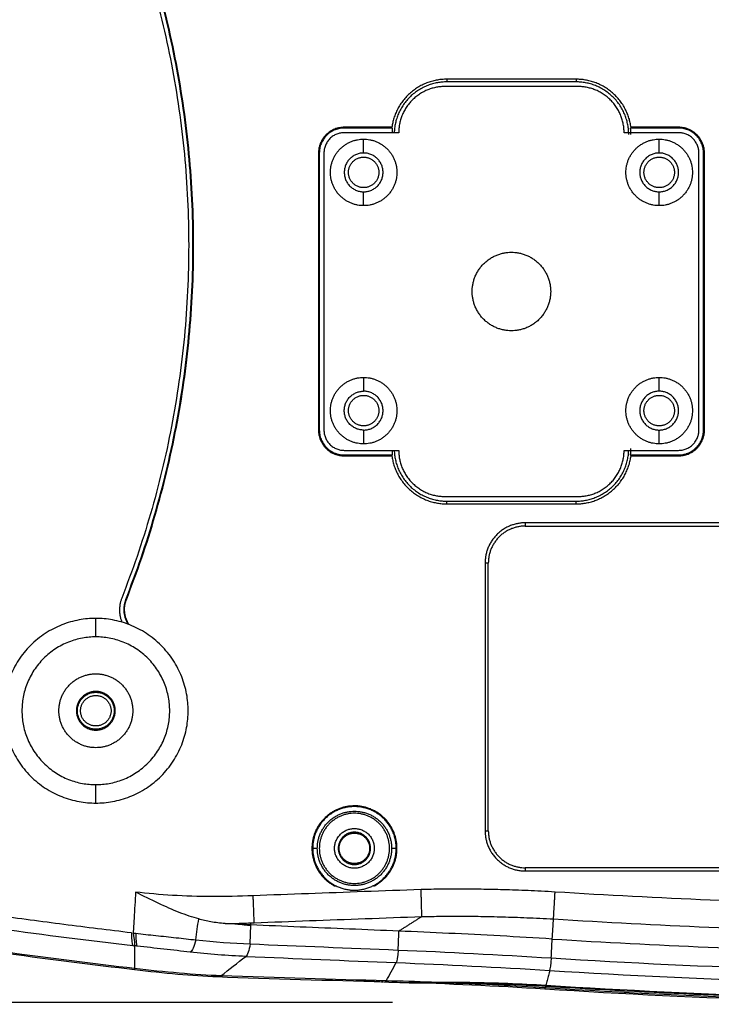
# Model space of a CAD drawing. Header units: millimetres. Extents: x 9946 to 11276, y -4769 to -3439.
# Tile 31 of 100: x 10828 to 10903, y -4600 to -4493. Entities that reach past the tile are written whole.
import ezdxf

# ---------------------------------------------------------------- set-up
doc = ezdxf.new("R2010")
doc.units = ezdxf.units.MM
doc.layers.add('ROXX NEO mini i_Fixture', color=7, linetype='Continuous', true_color=0x000000)
doc.dimstyles.get("Standard").update_dxf_attribs({"dimscale": 10, "dimtxt": 2.5, "dimasz": 3, "dimexe": 1, "dimexo": 0.5, "dimgap": 0.8, "dimtad": 1, "dimtoh": 1, "dimdec": 1, "dimzin": 1, "dimdsep": 46, "dimtxsty": 'Standard', "dimblk": 'OPEN90', "dimcen": 2.5, "dimadec": 1, "dimazin": 1, "dimtfac": 1, "dimtdec": 4, "dimtix": 1, "dimtofl": 0, "dimtmove": 1, "dimatfit": 3, "dimldrblk": 'OPEN90', "dimfxl": 1, "dimtolj": 1, "dimtzin": 1, "dimarcsym": 0})

# ---------------------------------------------------------------- blocks, each defined once
blk = doc.blocks.new('*D11')
at = {"layer": 'Defpoints', "color": 0}
for p in [(10874.3, -4449.52), (10708.38, -4599.52), (10874.3, -4599.52)]:
    blk.add_point(p, dxfattribs=at)
at = {"layer": 'ROXX NEO mini i_Fixture', "color": 0, "lineweight": -2}
for p, q in [((10868.3, -4449.52), (10705.38, -4449.52)), ((10708.38, -4455.52), (10708.38, -4593.52)), ((10868.3, -4599.52), (10705.38, -4599.52))]:
    blk.add_line(p, q, dxfattribs=at)
at = {"layer": 'ROXX NEO mini i_Fixture', "color": 0}
for points in [[(10709.39, -4455.52), (10707.38, -4455.52), (10708.38, -4449.52)], [(10707.38, -4593.52), (10709.39, -4593.52), (10708.38, -4599.52)]]:
    blk.add_solid(points, dxfattribs=at)
at = {"layer": 'ROXX NEO mini i_Fixture', "color": 0, "insert": (10701.48, -4524.52), "char_height": 9.002, "attachment_point": 5, "rotation": 90}
blk.add_mtext('\\A1;150.0', dxfattribs=at)

msp = doc.modelspace()

# ---------------------------------------------------------------- linework, layer by layer
at = {"layer": 'ROXX NEO mini i_Fixture', "color": 18, "lineweight": -3, "true_color": 0x000000}
for points, weights in [([(10839.4, -4555.9), (10854.5, -4517.54), (10839.4, -4479.19)], [1, 0.930516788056, 1]), ([(10839.47, -4555.92), (10854.58, -4517.54), (10839.47, -4479.17)], [1, 0.930516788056, 1]), ([(10838.97, -4479.36), (10854, -4517.54), (10838.97, -4555.73)], [1, 0.930500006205, 1]), ([(10874.16, -4499.55), (10868.92, -4499.55), (10868.22, -4504.75)], [1, 0.752423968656, 1]), ([(10894.11, -4504.75), (10893.41, -4499.55), (10888.16, -4499.55)], [1, 0.752423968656, 1]), ([(10874.16, -4499.84), (10868.66, -4499.84), (10868.47, -4505.34)], [1, 0.714323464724, 0.985922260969]), ([(10873.96, -4500.34), (10868.96, -4500.34), (10868.96, -4505.34)], [1, 0.707106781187, 1]), ([(10893.86, -4505.54), (10893.86, -4499.84), (10888.16, -4499.84)], [1, 0.707106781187, 1]), ([(10893.36, -4505.34), (10893.36, -4500.34), (10888.36, -4500.34)], [1, 0.707106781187, 1]), ([(10863.06, -4504.75), (10860.27, -4504.75), (10860.27, -4507.54)], [1, 0.707106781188, 1]), ([(10863.06, -4504.84), (10860.36, -4504.84), (10860.36, -4507.54)], [1, 0.707106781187, 1]), ([(10868.27, -4505.34), (10868.27, -4505.09), (10868.3, -4504.84)], [0.999279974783, 0.998737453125, 1]), ([(10894.02, -4504.84), (10894.07, -4505.19), (10894.07, -4505.54)], [1, 0.998233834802, 1]), ([(10902.06, -4507.54), (10902.06, -4504.75), (10899.26, -4504.75)], [1, 0.707106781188, 1]), ([(10901.96, -4507.54), (10901.96, -4504.84), (10899.26, -4504.84)], [1, 0.707106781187, 1]), ([(10863.06, -4505.34), (10860.86, -4505.34), (10860.86, -4507.54)], [1, 0.707106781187, 1]), ([(10901.46, -4507.54), (10901.46, -4505.34), (10899.26, -4505.34)], [1, 0.707106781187, 1]), ([(10860.27, -4537.54), (10860.27, -4540.34), (10863.06, -4540.34)], [1, 0.707106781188, 1]), ([(10860.36, -4537.54), (10860.36, -4540.24), (10863.06, -4540.24)], [1, 0.707106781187, 1]), ([(10860.86, -4537.54), (10860.86, -4539.74), (10863.06, -4539.74)], [1, 0.707106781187, 1]), ([(10899.26, -4539.74), (10901.46, -4539.74), (10901.46, -4537.54)], [1, 0.707106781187, 1]), ([(10899.26, -4540.24), (10901.96, -4540.24), (10901.96, -4537.54)], [1, 0.707106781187, 1]), ([(10899.26, -4540.34), (10902.06, -4540.34), (10902.06, -4537.54)], [1, 0.707106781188, 1]), ([(10868.3, -4540.24), (10868.27, -4539.99), (10868.27, -4539.73)], [1, 0.998708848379, 0.999305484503]), ([(10868.47, -4539.74), (10868.66, -4545.24), (10874.16, -4545.24)], [0.985922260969, 0.714323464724, 1]), ([(10868.96, -4539.74), (10868.96, -4544.74), (10873.96, -4544.74)], [1, 0.707106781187, 1]), ([(10888.16, -4545.24), (10893.67, -4545.24), (10893.86, -4539.74)], [1, 0.714323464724, 0.985922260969]), ([(10888.36, -4544.74), (10893.36, -4544.74), (10893.36, -4539.74)], [1, 0.707106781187, 1]), ([(10894.07, -4539.54), (10894.07, -4539.9), (10894.02, -4540.24)], [1, 0.998233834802, 1]), ([(10868.22, -4540.34), (10868.92, -4545.54), (10874.16, -4545.54)], [1, 0.752423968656, 1]), ([(10888.16, -4545.54), (10893.41, -4545.54), (10894.11, -4540.34)], [1, 0.752423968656, 1]), ([(10882.66, -4547.59), (10878.31, -4547.59), (10878.31, -4551.94)], [1, 0.707106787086, 1]), ([(10882.66, -4547.94), (10878.66, -4547.94), (10878.66, -4551.94)], [1, 0.707106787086, 1]), ([(10838.97, -4555.73), (10838.45, -4557.05), (10838.99, -4558.35)], [1, 0.868026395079, 0.876485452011]), ([(10839.4, -4555.9), (10838.85, -4557.29), (10839.64, -4558.57)], [1, 0.841403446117, 0.884805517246]), ([(10839.76, -4558.61), (10838.92, -4557.34), (10839.47, -4555.92)], [0.888353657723, 0.83544219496, 1]), ([(10878.31, -4580.94), (10878.31, -4585.29), (10882.66, -4585.29)], [1, 0.707106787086, 1]), ([(10878.66, -4580.94), (10878.66, -4584.94), (10882.66, -4584.94)], [1, 0.707106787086, 1]), ([(10860.14, -4582.84), (10860.13, -4582.84), (10859.64, -4582.84)], [1, 0.716301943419, 1]), ([(10868.69, -4582.84), (10868.2, -4582.84), (10868.19, -4582.84)], [1, 0.716301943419, 1]), ([(10853.31, -4590.9), (10853.29, -4590.37), (10853.2, -4587.97)], [1, 0.78085229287, 1]), ([(10871.46, -4590.23), (10871.45, -4589.71), (10871.38, -4587.3)], [1, 0.780273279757, 1]), ([(10885.72, -4590.49), (10885.75, -4589.96), (10885.89, -4587.57)], [1, 0.781395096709, 1])]:
    msp.add_rational_spline(points, weights, degree=2, dxfattribs=at)
for points, degree in [([(10874.16, -4499.55), (10874.16, -4499.7), (10874.16, -4499.84)], 2), ([(10888.16, -4499.55), (10881.16, -4499.55), (10874.16, -4499.55)], 2), ([(10888.16, -4499.55), (10888.16, -4499.7), (10888.16, -4499.84)], 2), ([(10888.36, -4500.34), (10881.16, -4500.34), (10873.96, -4500.34)], 2), ([(10888.16, -4499.84), (10881.16, -4499.84), (10874.16, -4499.84)], 2), ([(10863.06, -4504.75), (10863.06, -4504.8), (10863.06, -4504.84)], 2), ([(10868.22, -4504.75), (10865.64, -4504.75), (10863.06, -4504.75)], 2), ([(10868.3, -4504.84), (10865.68, -4504.84), (10863.06, -4504.84)], 2), ([(10899.26, -4504.84), (10896.64, -4504.84), (10894.02, -4504.84)], 2), ([(10899.26, -4504.75), (10896.69, -4504.75), (10894.11, -4504.75)], 2), ([(10899.26, -4504.75), (10899.26, -4504.8), (10899.26, -4504.84)], 2), ([(10868.96, -4505.34), (10866.01, -4505.34), (10863.06, -4505.34)], 2), ([(10899.26, -4505.34), (10896.31, -4505.34), (10893.36, -4505.34)], 2), ([(10865.16, -4507.54), (10865.16, -4506.79), (10865.16, -4506.04)], 2), ([(10897.16, -4507.54), (10897.16, -4506.79), (10897.16, -4506.04)], 2), ([(10860.36, -4507.54), (10860.32, -4507.54), (10860.27, -4507.54)], 2), ([(10860.27, -4507.54), (10860.27, -4522.54), (10860.27, -4537.54)], 2), ([(10860.36, -4507.54), (10860.36, -4522.54), (10860.36, -4537.54)], 2), ([(10860.86, -4507.54), (10860.86, -4522.54), (10860.86, -4537.54)], 2), ([(10901.46, -4537.54), (10901.46, -4522.54), (10901.46, -4507.54)], 2), ([(10901.96, -4537.54), (10901.96, -4522.54), (10901.96, -4507.54)], 2), ([(10902.06, -4507.54), (10902.01, -4507.54), (10901.96, -4507.54)], 2), ([(10902.06, -4537.54), (10902.06, -4522.54), (10902.06, -4507.54)], 2), ([(10865.16, -4513.24), (10865.16, -4512.49), (10865.16, -4511.74)], 2), ([(10897.16, -4513.24), (10897.16, -4512.49), (10897.16, -4511.74)], 2), ([(10865.16, -4531.84), (10865.16, -4532.59), (10865.16, -4533.34)], 2), ([(10897.16, -4533.34), (10897.16, -4532.59), (10897.16, -4531.84)], 2), ([(10860.27, -4537.54), (10860.32, -4537.54), (10860.36, -4537.54)], 2), ([(10865.16, -4537.54), (10865.16, -4538.29), (10865.16, -4539.04)], 2), ([(10897.16, -4539.04), (10897.16, -4538.29), (10897.16, -4537.54)], 2), ([(10902.06, -4537.54), (10902.01, -4537.54), (10901.96, -4537.54)], 2), ([(10863.06, -4539.74), (10866.01, -4539.74), (10868.96, -4539.74)], 2), ([(10893.36, -4539.74), (10896.31, -4539.74), (10899.26, -4539.74)], 2), ([(10863.06, -4540.24), (10865.68, -4540.24), (10868.3, -4540.24)], 2), ([(10863.06, -4540.34), (10863.06, -4540.29), (10863.06, -4540.24)], 2), ([(10863.06, -4540.34), (10865.64, -4540.34), (10868.22, -4540.34)], 2), ([(10894.02, -4540.24), (10896.64, -4540.24), (10899.26, -4540.24)], 2), ([(10894.11, -4540.34), (10896.69, -4540.34), (10899.26, -4540.34)], 2), ([(10899.26, -4540.34), (10899.26, -4540.29), (10899.26, -4540.24)], 2), ([(10873.96, -4544.74), (10881.16, -4544.74), (10888.36, -4544.74)], 2), ([(10874.16, -4545.24), (10881.16, -4545.24), (10888.16, -4545.24)], 2), ([(10874.16, -4545.54), (10874.16, -4545.39), (10874.16, -4545.24)], 2), ([(10888.16, -4545.54), (10888.16, -4545.39), (10888.16, -4545.24)], 2), ([(10874.16, -4545.54), (10881.16, -4545.54), (10888.16, -4545.54)], 2), ([(10882.66, -4547.59), (10882.66, -4547.77), (10882.66, -4547.94)], 2), ([(10989.66, -4547.59), (10936.16, -4547.59), (10882.66, -4547.59)], 2), ([(10882.66, -4547.94), (10936.16, -4547.94), (10989.66, -4547.94)], 2), ([(10878.31, -4551.94), (10878.31, -4566.44), (10878.31, -4580.94)], 2), ([(10878.66, -4551.94), (10878.49, -4551.94), (10878.31, -4551.94)], 2), ([(10878.66, -4580.94), (10878.66, -4566.44), (10878.66, -4551.94)], 2), ([(10836.16, -4559.94), (10836.16, -4558.94), (10836.16, -4557.94)], 2), ([(10836.16, -4577.94), (10836.16, -4576.94), (10836.16, -4575.94)], 2), ([(10878.31, -4580.94), (10878.49, -4580.94), (10878.66, -4580.94)], 2), ([(10989.66, -4584.94), (10936.16, -4584.94), (10882.66, -4584.94)], 2), ([(10882.66, -4584.94), (10882.66, -4585.12), (10882.66, -4585.29)], 2), ([(10882.66, -4585.29), (10936.16, -4585.29), (10989.66, -4585.29)], 2), ([(10840.46, -4587.57), (10840.44, -4588.03), (10840.38, -4588.98), (10840.3, -4590.45), (10840.24, -4591.48), (10840.21, -4592.01)], 3), ([(10847.3, -4590.49), (10846.63, -4590.3), (10845.23, -4589.82), (10842.95, -4588.83), (10841.31, -4588.01), (10840.46, -4587.57)], 3), ([(10853.2, -4587.97), (10851.67, -4588.04), (10848.68, -4588.1), (10844.42, -4587.97), (10841.76, -4587.73), (10840.46, -4587.57)], 3), ([(10871.38, -4587.3), (10869.32, -4587.38), (10865.2, -4587.53), (10859.16, -4587.75), (10855.18, -4587.9), (10853.2, -4587.97)], 3), ([(10885.89, -4587.57), (10884.88, -4587.51), (10882.91, -4587.41), (10880.26, -4587.32), (10877.84, -4587.27), (10875.63, -4587.25), (10873.58, -4587.26), (10872.13, -4587.29), (10871.38, -4587.3)], 3), ([(10936.16, -4589.15), (10930.58, -4589.15), (10919.42, -4589.03), (10902.66, -4588.51), (10891.5, -4587.92), (10885.89, -4587.57)], 3), ([(10811.48, -4589.46), (10821.04, -4590.94), (10830.61, -4592.24), (10840.17, -4593.37)], 3), ([(10853.31, -4590.9), (10855.29, -4590.82), (10859.27, -4590.67), (10865.31, -4590.45), (10869.4, -4590.3), (10871.46, -4590.23)], 3), ([(10871.46, -4590.23), (10870.22, -4591.02), (10868.98, -4591.8)], 2), ([(10871.46, -4590.23), (10872.18, -4590.21), (10873.61, -4590.19), (10875.62, -4590.18), (10877.8, -4590.2), (10880.18, -4590.25), (10882.79, -4590.34), (10884.71, -4590.43), (10885.72, -4590.49)], 3), ([(10846.98, -4592.75), (10847.04, -4592.36), (10847.14, -4591.59), (10847.25, -4590.85), (10847.3, -4590.49)], 3), ([(10850.16, -4590.98), (10849.89, -4590.96), (10849.36, -4590.91), (10848.61, -4590.8), (10847.93, -4590.66), (10847.5, -4590.55), (10847.3, -4590.49)], 3), ([(10850.16, -4590.98), (10850.65, -4590.97), (10851.66, -4590.96), (10852.75, -4590.92), (10853.31, -4590.9)], 3), ([(10852.94, -4591.14), (10852.02, -4591.1), (10851.09, -4591.05), (10850.16, -4590.98)], 3), ([(10852.96, -4591.22), (10852.46, -4591.17), (10851.96, -4591.12), (10851.45, -4591.06)], 3), ([(10852.87, -4593.19), (10852.91, -4592.16), (10852.94, -4591.14)], 2), ([(10852.89, -4590.95), (10852.91, -4591.01), (10852.92, -4591.08), (10852.94, -4591.14)], 3), ([(10885.58, -4592.66), (10885.65, -4591.57), (10885.72, -4590.49)], 2), ([(10885.72, -4590.49), (10891.33, -4590.84), (10902.54, -4591.43), (10919.36, -4591.96), (10930.56, -4592.07), (10936.16, -4592.07)], 3), ([(10840.36, -4595.86), (10831.29, -4594.79), (10822.21, -4593.56), (10813.13, -4592.18)], 3), ([(10840.01, -4591.99), (10840.03, -4592.75), (10840.08, -4593.21), (10840.17, -4593.37)], 3), ([(10840.21, -4592.01), (10840.32, -4592.78), (10840.37, -4593.24), (10840.36, -4593.39)], 3), ([(10840.21, -4592.01), (10840.3, -4592.02), (10840.39, -4592.03), (10840.48, -4592.04)], 3), ([(10840.48, -4592.04), (10840.49, -4592.81), (10840.54, -4593.27), (10840.61, -4593.42)], 3), ([(10840.48, -4592.04), (10841.2, -4592.13), (10842.65, -4592.28), (10844.88, -4592.51), (10846.29, -4592.68), (10846.98, -4592.75)], 3), ([(10868.9, -4593.85), (10868.94, -4592.83), (10868.98, -4591.8)], 2), ([(10840.17, -4593.37), (10840.24, -4593.38), (10840.3, -4593.39), (10840.36, -4593.39)], 3), ([(10840.61, -4593.42), (10840.53, -4593.41), (10840.45, -4593.4), (10840.36, -4593.39)], 3), ([(10840.36, -4593.39), (10840.36, -4594.63), (10840.36, -4595.86)], 2), ([(10846.39, -4594.08), (10844.48, -4593.86), (10842.6, -4593.66), (10840.61, -4593.42)], 3), ([(10846.98, -4592.75), (10846.81, -4593.5), (10846.61, -4593.94), (10846.39, -4594.08)], 3), ([(10846.98, -4592.75), (10849.04, -4592.97), (10850.93, -4593.11), (10852.87, -4593.19)], 3), ([(10852.87, -4593.19), (10852.75, -4593.95), (10852.59, -4594.4), (10852.4, -4594.54)], 3), ([(10852.87, -4593.19), (10858.19, -4593.41), (10863.52, -4593.63), (10868.85, -4593.85)], 3), ([(10885.47, -4594.71), (10885.51, -4594.02), (10885.54, -4593.34), (10885.58, -4592.66)], 3), ([(10885.58, -4592.66), (10891.2, -4593.01), (10902.45, -4593.6), (10919.31, -4594.13), (10930.55, -4594.25), (10936.16, -4594.25)], 3), ([(10852.4, -4594.54), (10850.41, -4594.46), (10848.32, -4594.3), (10846.39, -4594.08)], 3), ([(10868.9, -4593.85), (10868.84, -4594.61), (10868.76, -4595.07), (10868.68, -4595.21)], 3), ([(10868.9, -4593.85), (10874.21, -4594.07), (10879.82, -4594.35), (10885.47, -4594.71)], 3), ([(10849.71, -4596.64), (10850.59, -4595.95), (10851.49, -4595.25), (10852.4, -4594.54)], 3), ([(10852.4, -4594.54), (10857.86, -4594.77), (10863.23, -4594.99), (10868.63, -4595.21)], 3), ([(10867.61, -4597.19), (10867.78, -4596.87), (10868.14, -4596.22), (10868.5, -4595.55), (10868.68, -4595.21)], 3), ([(10868.68, -4595.21), (10874.01, -4595.43), (10879.65, -4595.7), (10885.3, -4596.06)], 3), ([(10885.47, -4594.71), (10885.4, -4595.46), (10885.34, -4595.91), (10885.3, -4596.06)], 3), ([(10885.47, -4594.71), (10902.37, -4595.77), (10936.12, -4596.83), (10969.92, -4595.77), (10986.86, -4594.71)], 3), ([(10849.71, -4596.64), (10848.32, -4596.59), (10845.22, -4596.39), (10841.96, -4596.05), (10840.36, -4595.86)], 3), ([(10840.36, -4595.86), (10840.36, -4595.95), (10840.36, -4596), (10840.36, -4596)], 3), ([(10885.3, -4596.06), (10885.26, -4596.24), (10885.16, -4596.6), (10885.03, -4597.14), (10884.94, -4597.49), (10884.89, -4597.66)], 3), ([(10849.71, -4596.64), (10849.59, -4596.73), (10849.47, -4596.78), (10849.34, -4596.77)], 3), ([(10867.61, -4597.19), (10861.72, -4597.04), (10856.01, -4596.87), (10849.71, -4596.64)], 3), ([(10867.41, -4597.32), (10867.49, -4597.32), (10867.56, -4597.28), (10867.61, -4597.19)], 3), ([(10872.52, -4597.34), (10870.88, -4597.28), (10869.24, -4597.23), (10867.61, -4597.19)], 3), ([(10872.52, -4597.34), (10873.9, -4597.32), (10876.65, -4597.33), (10880.78, -4597.44), (10883.52, -4597.58), (10884.89, -4597.66)], 3), ([(10884.82, -4597.95), (10881.41, -4597.74), (10878.06, -4597.56), (10874.72, -4597.42)], 3), ([(10874.72, -4597.42), (10875.85, -4597.43), (10878.11, -4597.46), (10881.49, -4597.57), (10883.75, -4597.69), (10884.87, -4597.76)], 3), ([(10884.89, -4597.66), (10901.98, -4598.75), (10936.16, -4599.84), (10970.34, -4598.75), (10987.43, -4597.66)], 3), ([(10884.77, -4598.09), (10884.78, -4598.09), (10884.8, -4598.04), (10884.82, -4597.95)], 3), ([(10884.87, -4597.76), (10884.85, -4597.86), (10884.82, -4597.95)], 2), ([(10987.51, -4597.95), (10970.39, -4599.04), (10936.16, -4600.13), (10901.94, -4599.04), (10884.82, -4597.95)], 3), ([(10884.87, -4597.76), (10896.27, -4598.48), (10919.08, -4599.45), (10953.25, -4599.45), (10976.06, -4598.48), (10987.46, -4597.76)], 3)]:
    msp.add_open_spline(points, degree=degree, dxfattribs=at)
for points, weights, knots in [([(10865.16, -4513.24), (10861.56, -4513.24), (10861.56, -4509.64), (10861.56, -4506.04), (10865.16, -4506.04)], [1, 0.707106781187, 1, 0.707106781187, 1], [0, 0, 0, 5.654867, 5.654867, 11.309734, 11.309734, 11.309734]), ([(10865.16, -4506.04), (10868.76, -4506.04), (10868.76, -4509.64), (10868.76, -4513.24), (10865.16, -4513.24)], [1, 0.707106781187, 1, 0.707106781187, 1], [0, 0, 0, 5.654867, 5.654867, 11.309734, 11.309734, 11.309734]), ([(10897.16, -4513.24), (10893.56, -4513.24), (10893.56, -4509.64), (10893.56, -4506.04), (10897.16, -4506.04)], [1, 0.707106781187, 1, 0.707106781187, 1], [0, 0, 0, 5.654867, 5.654867, 11.309734, 11.309734, 11.309734]), ([(10897.16, -4506.04), (10900.76, -4506.04), (10900.76, -4509.64), (10900.76, -4513.24), (10897.16, -4513.24)], [1, 0.707106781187, 1, 0.707106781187, 1], [0, 0, 0, 5.654867, 5.654867, 11.309734, 11.309734, 11.309734]), ([(10865.16, -4507.54), (10863.06, -4507.54), (10863.06, -4509.64), (10863.06, -4511.74), (10865.16, -4511.74)], [1, 0.707106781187, 1, 0.707106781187, 1], [0, 0, 0, 3.298672, 3.298672, 6.597345, 6.597345, 6.597345]), ([(10863.51, -4509.64), (10863.51, -4507.99), (10865.16, -4507.99), (10866.81, -4507.99), (10866.81, -4509.64)], [1, 0.707106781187, 1, 0.707106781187, 1], [0, 0, 0, 2.591814, 2.591814, 5.183628, 5.183628, 5.183628]), ([(10865.16, -4511.74), (10867.26, -4511.74), (10867.26, -4509.64), (10867.26, -4507.54), (10865.16, -4507.54)], [1, 0.707106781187, 1, 0.707106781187, 1], [0, 0, 0, 3.298672, 3.298672, 6.597345, 6.597345, 6.597345]), ([(10897.16, -4507.54), (10895.06, -4507.54), (10895.06, -4509.64), (10895.06, -4511.74), (10897.16, -4511.74)], [1, 0.707106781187, 1, 0.707106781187, 1], [0, 0, 0, 3.298672, 3.298672, 6.597345, 6.597345, 6.597345]), ([(10895.51, -4509.64), (10895.51, -4507.99), (10897.16, -4507.99), (10898.81, -4507.99), (10898.81, -4509.64)], [1, 0.707106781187, 1, 0.707106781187, 1], [0, 0, 0, 2.591814, 2.591814, 5.183628, 5.183628, 5.183628]), ([(10897.16, -4511.74), (10899.26, -4511.74), (10899.26, -4509.64), (10899.26, -4507.54), (10897.16, -4507.54)], [1, 0.707106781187, 1, 0.707106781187, 1], [0, 0, 0, 3.298672, 3.298672, 6.597345, 6.597345, 6.597345]), ([(10866.81, -4509.64), (10866.81, -4511.29), (10865.16, -4511.29), (10863.51, -4511.29), (10863.51, -4509.64)], [1, 0.707106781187, 1, 0.707106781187, 1], [0, 0, 0, 2.591814, 2.591814, 5.183628, 5.183628, 5.183628]), ([(10898.81, -4509.64), (10898.81, -4511.29), (10897.16, -4511.29), (10895.51, -4511.29), (10895.51, -4509.64)], [1, 0.707106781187, 1, 0.707106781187, 1], [0, 0, 0, 2.591814, 2.591814, 5.183628, 5.183628, 5.183628]), ([(10881.16, -4526.79), (10876.91, -4526.79), (10876.91, -4522.54), (10876.91, -4518.29), (10881.16, -4518.29)], [1, 0.707106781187, 1, 0.707106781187, 1], [0, 0, 0, 6.675884, 6.675884, 13.351769, 13.351769, 13.351769]), ([(10881.16, -4518.29), (10885.41, -4518.29), (10885.41, -4522.54), (10885.41, -4526.79), (10881.16, -4526.79)], [1, 0.707106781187, 1, 0.707106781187, 1], [0, 0, 0, 6.675884, 6.675884, 13.351769, 13.351769, 13.351769]), ([(10865.16, -4539.04), (10861.56, -4539.04), (10861.56, -4535.44), (10861.56, -4531.84), (10865.16, -4531.84)], [1, 0.707106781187, 1, 0.707106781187, 1], [0, 0, 0, 5.654867, 5.654867, 11.309734, 11.309734, 11.309734]), ([(10865.16, -4531.84), (10868.76, -4531.84), (10868.76, -4535.44), (10868.76, -4539.04), (10865.16, -4539.04)], [1, 0.707106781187, 1, 0.707106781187, 1], [0, 0, 0, 5.654867, 5.654867, 11.309734, 11.309734, 11.309734]), ([(10897.16, -4539.04), (10893.56, -4539.04), (10893.56, -4535.44), (10893.56, -4531.84), (10897.16, -4531.84)], [1, 0.707106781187, 1, 0.707106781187, 1], [0, 0, 0, 5.654867, 5.654867, 11.309734, 11.309734, 11.309734]), ([(10897.16, -4531.84), (10900.76, -4531.84), (10900.76, -4535.44), (10900.76, -4539.04), (10897.16, -4539.04)], [1, 0.707106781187, 1, 0.707106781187, 1], [0, 0, 0, 5.654867, 5.654867, 11.309734, 11.309734, 11.309734]), ([(10865.16, -4537.54), (10863.06, -4537.54), (10863.06, -4535.44), (10863.06, -4533.34), (10865.16, -4533.34)], [1, 0.707106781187, 1, 0.707106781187, 1], [0, 0, 0, 3.298672, 3.298672, 6.597345, 6.597345, 6.597345]), ([(10865.16, -4537.54), (10867.26, -4537.54), (10867.26, -4535.44), (10867.26, -4533.34), (10865.16, -4533.34)], [1, 0.707106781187, 1, 0.707106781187, 1], [0, 0, 0, 3.298672, 3.298672, 6.597345, 6.597345, 6.597345]), ([(10897.16, -4533.34), (10895.06, -4533.34), (10895.06, -4535.44), (10895.06, -4537.54), (10897.16, -4537.54)], [1, 0.707106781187, 1, 0.707106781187, 1], [0, 0, 0, 3.298672, 3.298672, 6.597345, 6.597345, 6.597345]), ([(10897.16, -4537.54), (10899.26, -4537.54), (10899.26, -4535.44), (10899.26, -4533.34), (10897.16, -4533.34)], [1, 0.707106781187, 1, 0.707106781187, 1], [0, 0, 0, 3.298672, 3.298672, 6.597345, 6.597345, 6.597345]), ([(10863.51, -4535.44), (10863.51, -4533.79), (10865.16, -4533.79), (10866.81, -4533.79), (10866.81, -4535.44)], [1, 0.707106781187, 1, 0.707106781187, 1], [0, 0, 0, 2.591814, 2.591814, 5.183628, 5.183628, 5.183628]), ([(10895.51, -4535.44), (10895.51, -4533.79), (10897.16, -4533.79), (10898.81, -4533.79), (10898.81, -4535.44)], [1, 0.707106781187, 1, 0.707106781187, 1], [0, 0, 0, 2.591814, 2.591814, 5.183628, 5.183628, 5.183628]), ([(10866.81, -4535.44), (10866.81, -4537.09), (10865.16, -4537.09), (10863.51, -4537.09), (10863.51, -4535.44)], [1, 0.707106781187, 1, 0.707106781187, 1], [0, 0, 0, 2.591814, 2.591814, 5.183628, 5.183628, 5.183628]), ([(10898.81, -4535.44), (10898.81, -4537.09), (10897.16, -4537.09), (10895.51, -4537.09), (10895.51, -4535.44)], [1, 0.707106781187, 1, 0.707106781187, 1], [0, 0, 0, 2.591814, 2.591814, 5.183628, 5.183628, 5.183628]), ([(10836.16, -4557.94), (10826.16, -4557.94), (10826.16, -4567.94), (10826.16, -4577.94), (10836.16, -4577.94)], [1, 0.707106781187, 1, 0.707106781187, 1], [-31.415927, -31.415927, -31.415927, -15.707963, -15.707963, 0, 0, 0]), ([(10836.16, -4577.94), (10846.16, -4577.94), (10846.16, -4567.94), (10846.16, -4557.94), (10836.16, -4557.94)], [1, 0.707106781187, 1, 0.707106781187, 1], [-31.415927, -31.415927, -31.415927, -15.707963, -15.707963, 0, 0, 0]), ([(10836.16, -4559.94), (10828.16, -4559.94), (10828.16, -4567.94), (10828.16, -4575.94), (10836.16, -4575.94)], [1, 0.707106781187, 1, 0.707106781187, 1], [0, 0, 0, 12.566371, 12.566371, 25.132741, 25.132741, 25.132741]), ([(10836.16, -4575.94), (10844.16, -4575.94), (10844.16, -4567.94), (10844.16, -4559.94), (10836.16, -4559.94)], [1, 0.707106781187, 1, 0.707106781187, 1], [0, 0, 0, 12.566371, 12.566371, 25.132741, 25.132741, 25.132741]), ([(10836.16, -4571.94), (10832.16, -4571.94), (10832.16, -4567.94), (10832.16, -4563.94), (10836.16, -4563.94)], [1, 0.707106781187, 1, 0.707106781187, 1], [0, 0, 0, 6.283185, 6.283185, 12.566371, 12.566371, 12.566371]), ([(10836.16, -4563.94), (10840.16, -4563.94), (10840.16, -4567.94), (10840.16, -4571.94), (10836.16, -4571.94)], [1, 0.707106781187, 1, 0.707106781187, 1], [0, 0, 0, 6.283185, 6.283185, 12.566371, 12.566371, 12.566371]), ([(10838.26, -4567.94), (10838.26, -4565.84), (10836.16, -4565.84), (10834.06, -4565.84), (10834.06, -4567.94)], [1, 0.707106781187, 1, 0.707106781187, 1], [-6.597345, -6.597345, -6.597345, -3.298672, -3.298672, 0, 0, 0]), ([(10836.16, -4569.94), (10834.16, -4569.94), (10834.16, -4567.94), (10834.16, -4565.94), (10836.16, -4565.94)], [1, 0.707106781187, 1, 0.707106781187, 1], [0, 0, 0, 3.141593, 3.141593, 6.283185, 6.283185, 6.283185]), ([(10834.51, -4567.94), (10834.51, -4566.29), (10836.16, -4566.29), (10837.81, -4566.29), (10837.81, -4567.94)], [1, 0.707106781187, 1, 0.707106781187, 1], [0, 0, 0, 2.591814, 2.591814, 5.183628, 5.183628, 5.183628]), ([(10836.16, -4565.94), (10838.16, -4565.94), (10838.16, -4567.94), (10838.16, -4569.94), (10836.16, -4569.94)], [1, 0.707106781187, 1, 0.707106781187, 1], [0, 0, 0, 3.141593, 3.141593, 6.283185, 6.283185, 6.283185]), ([(10834.06, -4567.94), (10834.06, -4570.04), (10836.16, -4570.04), (10838.26, -4570.04), (10838.26, -4567.94)], [1, 0.707106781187, 1, 0.707106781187, 1], [-6.597345, -6.597345, -6.597345, -3.298672, -3.298672, 0, 0, 0]), ([(10837.81, -4567.94), (10837.81, -4569.59), (10836.16, -4569.59), (10834.51, -4569.59), (10834.51, -4567.94)], [1, 0.707106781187, 1, 0.707106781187, 1], [0, 0, 0, 2.591814, 2.591814, 5.183628, 5.183628, 5.183628]), ([(10866.26, -4586.94), (10869.49, -4585.28), (10868.64, -4581.76), (10867.79, -4578.24), (10864.16, -4578.24), (10860.54, -4578.24), (10859.69, -4581.76), (10858.84, -4585.28), (10862.06, -4586.94)], [1, 0.785756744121, 1, 0.785756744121, 1, 0.785756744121, 1, 0.785756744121, 1], [0, 0, 0, 6.135275, 6.135275, 12.27055, 12.27055, 18.405825, 18.405825, 24.5411, 24.5411, 24.5411]), ([(10868.69, -4582.84), (10868.69, -4578.32), (10864.16, -4578.32), (10859.64, -4578.32), (10859.64, -4582.84)], [1, 0.707106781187, 1, 0.707106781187, 1], [-14.208644, -14.208644, -14.208644, -7.104322, -7.104322, 0, 0, 0]), ([(10860.14, -4582.84), (10860.14, -4578.82), (10864.16, -4578.82), (10868.19, -4578.82), (10868.19, -4582.84)], [1, 0.707106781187, 1, 0.707106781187, 1], [-12.638386, -12.638386, -12.638386, -6.319193, -6.319193, 0, 0, 0]), ([(10867.96, -4582.84), (10867.96, -4579.04), (10864.16, -4579.04), (10860.36, -4579.04), (10860.36, -4582.84)], [1, 0.707106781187, 1, 0.707106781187, 1], [0, 0, 0, 5.969026, 5.969026, 11.938052, 11.938052, 11.938052]), ([(10862.01, -4582.84), (10862.01, -4580.69), (10864.16, -4580.69), (10866.31, -4580.69), (10866.31, -4582.84)], [1, 0.707106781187, 1, 0.707106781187, 1], [0, 0, 0, 3.377212, 3.377212, 6.754424, 6.754424, 6.754424]), ([(10865.91, -4582.84), (10865.91, -4581.09), (10864.16, -4581.09), (10862.41, -4581.09), (10862.41, -4582.84)], [1, 0.707106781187, 1, 0.707106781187, 1], [-5.497787, -5.497787, -5.497787, -2.748894, -2.748894, 0, 0, 0]), ([(10862.51, -4582.84), (10862.51, -4581.19), (10864.16, -4581.19), (10865.81, -4581.19), (10865.81, -4582.84)], [1, 0.707106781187, 1, 0.707106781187, 1], [0, 0, 0, 2.591814, 2.591814, 5.183628, 5.183628, 5.183628]), ([(10859.64, -4582.84), (10859.64, -4587.37), (10864.16, -4587.37), (10868.69, -4587.37), (10868.69, -4582.84)], [1, 0.707106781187, 1, 0.707106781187, 1], [-14.208644, -14.208644, -14.208644, -7.104322, -7.104322, 0, 0, 0]), ([(10868.19, -4582.84), (10868.19, -4586.87), (10864.16, -4586.87), (10860.14, -4586.87), (10860.14, -4582.84)], [1, 0.707106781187, 1, 0.707106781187, 1], [-12.638386, -12.638386, -12.638386, -6.319193, -6.319193, 0, 0, 0]), ([(10860.36, -4582.84), (10860.36, -4586.64), (10864.16, -4586.64), (10867.96, -4586.64), (10867.96, -4582.84)], [1, 0.707106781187, 1, 0.707106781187, 1], [0, 0, 0, 5.969026, 5.969026, 11.938052, 11.938052, 11.938052]), ([(10866.31, -4582.84), (10866.31, -4584.99), (10864.16, -4584.99), (10862.01, -4584.99), (10862.01, -4582.84)], [1, 0.707106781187, 1, 0.707106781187, 1], [0, 0, 0, 3.377212, 3.377212, 6.754424, 6.754424, 6.754424]), ([(10862.41, -4582.84), (10862.41, -4584.59), (10864.16, -4584.59), (10865.91, -4584.59), (10865.91, -4582.84)], [1, 0.707106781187, 1, 0.707106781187, 1], [-5.497787, -5.497787, -5.497787, -2.748894, -2.748894, 0, 0, 0]), ([(10865.81, -4582.84), (10865.81, -4584.49), (10864.16, -4584.49), (10862.51, -4584.49), (10862.51, -4582.84)], [1, 0.707106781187, 1, 0.707106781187, 1], [0, 0, 0, 2.591814, 2.591814, 5.183628, 5.183628, 5.183628])]:
    msp.add_rational_spline(points, weights, degree=2, knots=knots, dxfattribs=at)
for points, knots in [([(10840.01, -4591.99), (10837.57, -4591.7), (10832.69, -4591.09), (10825.42, -4590.13), (10819.4, -4589.28), (10814.61, -4588.57), (10812.22, -4588.21), (10811.03, -4588.03)], [-29.2525, -29.2525, -29.2525, -29.2525, -21.939375, -14.62625, -7.313125, -3.656563, 0, 0, 0, 0]), ([(10868.98, -4591.8), (10867.19, -4591.73), (10863.62, -4591.58), (10858.27, -4591.36), (10854.72, -4591.21), (10852.94, -4591.14)], [0, 0, 0, 0, 5.681402, 11.362803, 17.044205, 17.044205, 17.044205, 17.044205]), ([(10885.58, -4592.66), (10883.7, -4592.54), (10879.93, -4592.32), (10874.37, -4592.04), (10870.76, -4591.88), (10868.98, -4591.8)], [0, 0, 0, 0, 5.654885, 11.309769, 16.964654, 16.964654, 16.964654, 16.964654]), ([(10885.3, -4596.06), (10902.26, -4597.13), (10936.16, -4598.19), (10970.07, -4597.13), (10987.03, -4596.06)], [0, 0, 0, 0, 50.911513, 101.823022, 101.823022, 101.823022, 101.823022]), ([(10869.25, -4597.37), (10869.43, -4597.37), (10870.43, -4597.4), (10872.26, -4597.42), (10873.9, -4597.42), (10874.72, -4597.42)], [-5.481007, -5.481007, -5.481007, -5.481007, -4.954329, -2.477165, 0, 0, 0, 0])]:
    msp.add_open_spline(points, degree=3, knots=knots, dxfattribs=at)
at = {"layer": 'ROXX NEO mini i_Fixture', "color": 18, "true_color": 0x000000}
for points in [[(10840.36, -4596), (10831.31, -4594.93), (10822.05, -4593.68), (10813.04, -4592.31)], [(10840.36, -4596), (10831.31, -4594.93), (10822.05, -4593.68), (10813.04, -4592.31)], [(10867.41, -4597.32), (10861.5, -4597.17), (10855.15, -4596.98), (10849.34, -4596.77)], [(10867.41, -4597.32), (10861.5, -4597.17), (10855.15, -4596.98), (10849.34, -4596.77)], [(10864.98, -4597.14), (10865.23, -4597.16), (10865.74, -4597.2), (10866.51, -4597.25), (10867.03, -4597.28), (10867.29, -4597.29)], [(10864.98, -4597.14), (10865.23, -4597.16), (10865.74, -4597.2), (10866.51, -4597.25), (10867.03, -4597.28), (10867.29, -4597.29)], [(10867.12, -4597.19), (10867.18, -4597.24), (10867.24, -4597.27), (10867.29, -4597.29)], [(10867.12, -4597.19), (10867.18, -4597.24), (10867.24, -4597.27), (10867.29, -4597.29)], [(10867.89, -4597.33), (10867.73, -4597.33), (10867.57, -4597.32), (10867.41, -4597.32)], [(10867.89, -4597.33), (10867.73, -4597.33), (10867.57, -4597.32), (10867.41, -4597.32)], [(10884.77, -4598.09), (10879.43, -4597.75), (10874.27, -4597.51), (10869.14, -4597.36)], [(10884.77, -4598.09), (10879.43, -4597.75), (10874.27, -4597.51), (10869.14, -4597.36)]]:
    msp.add_open_spline(points, degree=3, dxfattribs=at)
for points, knots in [([(10849.34, -4596.77), (10847.95, -4596.72), (10846.48, -4596.62), (10845.05, -4596.49), (10843.5, -4596.36), (10841.92, -4596.18), (10840.36, -4596)], [0.310788, 0.310788, 0.310788, 0.310788, 4.715655, 4.715655, 4.715655, 9.434765, 9.434765, 9.434765, 9.434765]), ([(10849.34, -4596.77), (10847.95, -4596.72), (10846.48, -4596.62), (10845.05, -4596.49), (10843.5, -4596.36), (10841.92, -4596.18), (10840.36, -4596)], [0.310788, 0.310788, 0.310788, 0.310788, 4.715655, 4.715655, 4.715655, 9.434765, 9.434765, 9.434765, 9.434765]), ([(10867.89, -4597.33), (10868.29, -4597.34), (10869.25, -4597.36), (10870.79, -4597.36), (10871.94, -4597.35), (10872.52, -4597.34)], [0.525114, 0.525114, 0.525114, 0.525114, 1.716576, 3.433151, 5.149727, 5.149727, 5.149727, 5.149727]), ([(10867.89, -4597.33), (10868.29, -4597.34), (10869.25, -4597.36), (10870.79, -4597.36), (10871.94, -4597.35), (10872.52, -4597.34)], [0.525114, 0.525114, 0.525114, 0.525114, 1.716576, 3.433151, 5.149727, 5.149727, 5.149727, 5.149727]), ([(10986.8, -4598.14), (10969.84, -4599.2), (10952.83, -4599.73), (10935.84, -4599.72), (10918.81, -4599.72), (10901.76, -4599.17), (10884.77, -4598.09)], [0.999674, 0.999674, 0.999674, 0.999674, 52.005769, 52.005769, 52.005769, 103.115149, 103.115149, 103.115149, 103.115149]), ([(10986.8, -4598.14), (10969.84, -4599.2), (10952.83, -4599.73), (10935.84, -4599.72), (10918.81, -4599.72), (10901.76, -4599.17), (10884.77, -4598.09)], [0.999674, 0.999674, 0.999674, 0.999674, 52.005769, 52.005769, 52.005769, 103.115149, 103.115149, 103.115149, 103.115149])]:
    msp.add_open_spline(points, degree=3, knots=knots, dxfattribs=at)

# ---------------------------------------------------------------- dimensions: what is measured, and where the dimension line sits
at = {"layer": 'ROXX NEO mini i_Fixture', "color": 5, "true_color": 0x0000ff}
dim = msp.add_linear_dim(base=(10708.38, -4599.52), p1=(10874.3, -4449.52), p2=(10874.3, -4599.52), angle=90, dimstyle='Standard', override={"dimscale": 3.0005, "dimtxt": 3, "dimasz": 2, "dimexe": 1, "dimexo": 2, "dimgap": 0.8, "dimtad": 1, "dimtih": 0, "dimtoh": 0, "dimdec": 1, "dimlfac": 1, "dimzin": 1, "dimtxsty": 'Standard', "dimsah": 0, "dimcen": 2.5, "dimadec": 1, "dimazin": 1, "dimtix": 0, "dimtmove": 0, "dimtzin": 1}, dxfattribs=at)
dim.commit()
dim.dimension.update_dxf_attribs({"geometry": '*D11', "text_midpoint": (10701.48, -4524.52)})

doc.saveas('drawing.dxf')
